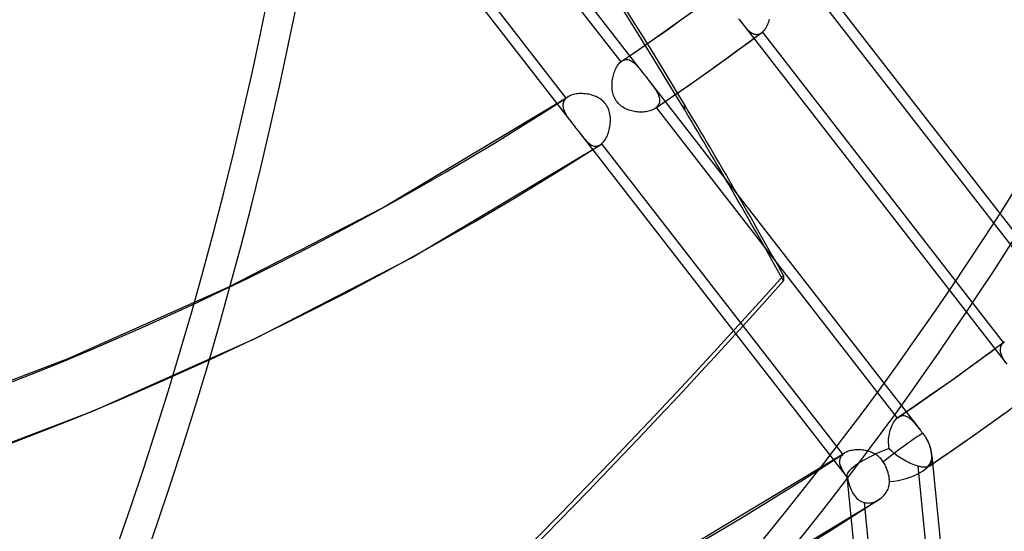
# Model space of a CAD drawing. Header units: millimetres. Extents: x -216 to 210, y -272 to 267.
# Tile 10 of 87: x 102 to 132, y -127 to -111. Entities that reach past the tile are written whole.
import ezdxf

# ---------------------------------------------------------------- set-up
doc = ezdxf.new("R2010")
doc.units = ezdxf.units.MM
doc.layers.add('MAIN-1', color=7, linetype='Continuous')

msp = doc.modelspace()

# ---------------------------------------------------------------- linework, layer by layer
at = {"layer": 'MAIN-1'}
for p, q in [((112.494, -101.754), (120.896, -112.582)), ((112.733, -102.607), (120.188, -112.214)), ((110.34, -103.357), (118.745, -114.189)), ((118.503, -113.332), (111.045, -103.721)), ((125.948, -109.226), (134.353, -120.057)), ((126.177, -110.067), (133.634, -119.677)), ((121.874, -111.039), (122.485, -110.601)), ((121.261, -111.472), (121.874, -111.039)), ((123.832, -110.88), (123.857, -110.912)), ((123.857, -110.911), (132.127, -121.569)), ((123.857, -110.912), (123.89, -110.954)), ((123.89, -110.954), (123.923, -110.996)), ((123.923, -110.996), (123.954, -111.035)), ((123.954, -111.035), (123.985, -111.074)), ((123.985, -111.074), (124.016, -111.11)), ((124.016, -111.11), (124.046, -111.145)), ((124.046, -111.145), (124.076, -111.178)), ((124.681, -111.157), (124.7, -111.123)), ((124.7, -111.123), (124.718, -111.088)), ((124.718, -111.088), (124.735, -111.052)), ((124.735, -111.052), (124.751, -111.014)), ((124.751, -111.014), (124.766, -110.974)), ((124.766, -110.974), (124.78, -110.933)), ((124.78, -110.933), (124.792, -110.891)), ((124.044, -111.68), (124.55, -111.306)), ((124.076, -111.178), (124.106, -111.209)), ((124.106, -111.209), (124.135, -111.237)), ((124.135, -111.237), (124.164, -111.263)), ((124.164, -111.263), (124.194, -111.286)), ((124.194, -111.286), (124.223, -111.306)), ((124.223, -111.306), (124.252, -111.324)), ((124.252, -111.324), (124.282, -111.338)), ((124.282, -111.338), (124.312, -111.35)), ((124.312, -111.35), (124.341, -111.357)), ((124.341, -111.357), (124.371, -111.362)), ((124.371, -111.362), (124.402, -111.362)), ((124.402, -111.362), (124.432, -111.359)), ((124.432, -111.359), (124.462, -111.352)), ((124.462, -111.352), (124.491, -111.341)), ((124.491, -111.341), (124.521, -111.325)), ((124.521, -111.325), (124.55, -111.306)), ((124.55, -111.306), (124.554, -111.303)), ((124.554, -111.303), (124.557, -111.3)), ((124.557, -111.3), (124.561, -111.297)), ((124.561, -111.297), (124.565, -111.294)), ((124.565, -111.294), (124.569, -111.291)), ((124.569, -111.291), (124.572, -111.288)), ((124.572, -111.288), (124.596, -111.266)), ((132.027, -120.895), (124.572, -111.288)), ((124.596, -111.266), (124.618, -111.242)), ((124.618, -111.242), (124.64, -111.216)), ((124.64, -111.216), (124.66, -111.187)), ((124.66, -111.187), (124.681, -111.157)), ((120.743, -111.831), (121.261, -111.472)), ((123.534, -112.052), (124.044, -111.68)), ((120.223, -112.187), (120.743, -111.831)), ((122.912, -112.497), (123.534, -112.052)), ((120.057, -112.384), (120.076, -112.35)), ((120.076, -112.35), (120.097, -112.318)), ((120.097, -112.318), (120.119, -112.288)), ((120.119, -112.288), (120.141, -112.261)), ((120.141, -112.261), (120.164, -112.237)), ((120.164, -112.237), (120.188, -112.214)), ((120.188, -112.214), (120.194, -112.209)), ((120.194, -112.209), (120.2, -112.204)), ((120.2, -112.204), (120.206, -112.2)), ((120.206, -112.2), (120.211, -112.195)), ((120.211, -112.195), (120.217, -112.191)), ((120.217, -112.191), (120.223, -112.187)), ((120.223, -112.187), (120.252, -112.17)), ((120.252, -112.17), (120.281, -112.156)), ((120.281, -112.156), (120.31, -112.146)), ((120.31, -112.146), (120.34, -112.141)), ((120.34, -112.141), (120.369, -112.139)), ((120.369, -112.139), (120.399, -112.14)), ((120.399, -112.14), (120.428, -112.145)), ((120.428, -112.145), (120.458, -112.154)), ((120.458, -112.154), (120.487, -112.166)), ((120.487, -112.166), (120.516, -112.181)), ((120.516, -112.181), (120.545, -112.199)), ((120.545, -112.199), (120.573, -112.22)), ((120.573, -112.22), (120.602, -112.243)), ((120.602, -112.243), (120.63, -112.269)), ((120.63, -112.269), (120.659, -112.296)), ((120.659, -112.296), (120.687, -112.326)), ((120.687, -112.326), (120.715, -112.357)), ((120.715, -112.357), (120.744, -112.391)), ((119.942, -112.711), (119.951, -112.666)), ((119.951, -112.666), (119.963, -112.622)), ((119.963, -112.622), (119.975, -112.579)), ((119.975, -112.579), (119.989, -112.537)), ((119.989, -112.537), (120.004, -112.497)), ((120.004, -112.497), (120.02, -112.457)), ((120.02, -112.457), (120.038, -112.42)), ((120.038, -112.42), (120.057, -112.384)), ((120.744, -112.391), (120.773, -112.426)), ((120.773, -112.426), (120.803, -112.463)), ((120.803, -112.463), (120.833, -112.501)), ((120.833, -112.501), (120.864, -112.541)), ((120.864, -112.541), (120.896, -112.581)), ((120.896, -112.581), (120.921, -112.613)), ((120.921, -112.613), (120.945, -112.645)), ((120.945, -112.645), (120.97, -112.677)), ((122.287, -112.939), (122.912, -112.497)), ((119.919, -112.942), (119.92, -112.896)), ((119.92, -112.988), (119.919, -112.942)), ((119.92, -112.896), (119.923, -112.849)), ((119.923, -112.849), (119.928, -112.803)), ((119.928, -112.803), (119.934, -112.757)), ((119.934, -112.757), (119.942, -112.711)), ((120.97, -112.677), (120.996, -112.71)), ((120.996, -112.71), (121.021, -112.742)), ((121.021, -112.742), (121.046, -112.775)), ((121.045, -112.774), (129.448, -123.602)), ((121.046, -112.775), (121.079, -112.818)), ((121.079, -112.818), (121.112, -112.86)), ((121.112, -112.86), (121.143, -112.902)), ((121.143, -112.902), (121.174, -112.943)), ((121.174, -112.943), (121.203, -112.983)), ((121.768, -113.299), (122.287, -112.939)), ((118.614, -113.262), (118.58, -113.279)), ((118.651, -113.247), (118.614, -113.262)), ((118.689, -113.234), (118.651, -113.247)), ((118.73, -113.223), (118.689, -113.234)), ((118.772, -113.213), (118.73, -113.223)), ((118.816, -113.206), (118.772, -113.213)), ((118.861, -113.2), (118.816, -113.206)), ((118.907, -113.196), (118.861, -113.2)), ((118.954, -113.195), (118.907, -113.196)), ((119.002, -113.195), (118.954, -113.195)), ((119.05, -113.197), (119.002, -113.195)), ((119.098, -113.202), (119.05, -113.197)), ((119.147, -113.208), (119.098, -113.202)), ((119.195, -113.216), (119.147, -113.208)), ((119.243, -113.227), (119.195, -113.216)), ((119.29, -113.239), (119.243, -113.227)), ((119.336, -113.254), (119.29, -113.239)), ((119.381, -113.27), (119.336, -113.254)), ((119.425, -113.289), (119.381, -113.27)), ((119.923, -113.034), (119.92, -112.988)), ((119.928, -113.08), (119.923, -113.034)), ((119.934, -113.124), (119.928, -113.08)), ((119.944, -113.169), (119.934, -113.124)), ((119.955, -113.213), (119.944, -113.169)), ((119.969, -113.256), (119.955, -113.213)), ((119.985, -113.298), (119.969, -113.256)), ((121.203, -112.983), (121.231, -113.023)), ((121.231, -113.023), (121.257, -113.062)), ((121.257, -113.062), (121.281, -113.101)), ((121.281, -113.101), (121.303, -113.139)), ((121.303, -113.139), (121.324, -113.176)), ((121.324, -113.176), (121.341, -113.213)), ((121.341, -113.213), (121.356, -113.249)), ((121.356, -113.249), (121.369, -113.285)), ((112.82, -116.726), (118.548, -113.298)), ((118.401, -113.521), (118.4, -113.552)), ((118.4, -113.552), (118.401, -113.584)), ((118.406, -113.491), (118.401, -113.521)), ((118.414, -113.461), (118.406, -113.491)), ((118.425, -113.433), (118.414, -113.461)), ((118.44, -113.406), (118.425, -113.433)), ((118.458, -113.38), (118.44, -113.406)), ((118.479, -113.355), (118.458, -113.38)), ((118.503, -113.332), (118.479, -113.355)), ((118.51, -113.326), (118.503, -113.332)), ((118.518, -113.32), (118.51, -113.326)), ((118.525, -113.314), (118.518, -113.32)), ((118.533, -113.309), (118.525, -113.314)), ((118.541, -113.303), (118.533, -113.309)), ((118.549, -113.298), (118.541, -113.303)), ((118.58, -113.279), (118.549, -113.298)), ((119.469, -113.31), (119.425, -113.289)), ((119.511, -113.333), (119.469, -113.31)), ((119.552, -113.359), (119.511, -113.333)), ((119.591, -113.387), (119.552, -113.359)), ((119.628, -113.418), (119.591, -113.387)), ((119.663, -113.451), (119.628, -113.418)), ((119.695, -113.486), (119.663, -113.451)), ((119.725, -113.523), (119.695, -113.486)), ((119.752, -113.563), (119.725, -113.523)), ((119.776, -113.604), (119.752, -113.563)), ((120.004, -113.34), (119.985, -113.298)), ((120.026, -113.379), (120.004, -113.34)), ((120.05, -113.417), (120.026, -113.379)), ((120.076, -113.454), (120.05, -113.417)), ((120.105, -113.488), (120.076, -113.454)), ((120.136, -113.52), (120.105, -113.488)), ((120.169, -113.551), (120.136, -113.52)), ((120.204, -113.579), (120.169, -113.551)), ((120.241, -113.606), (120.204, -113.579)), ((121.247, -113.656), (121.768, -113.299)), ((121.333, -113.575), (121.31, -113.602)), ((121.351, -113.547), (121.333, -113.575)), ((121.366, -113.518), (121.351, -113.547)), ((121.377, -113.487), (121.366, -113.518)), ((121.369, -113.285), (121.378, -113.32)), ((121.384, -113.455), (121.377, -113.487)), ((121.378, -113.32), (121.385, -113.355)), ((121.388, -113.423), (121.384, -113.455)), ((121.385, -113.355), (121.388, -113.389)), ((121.388, -113.389), (121.388, -113.423)), ((122.166, -113.7), (122.159, -113.53)), ((118.401, -113.584), (118.405, -113.616)), ((118.405, -113.616), (118.412, -113.649)), ((118.412, -113.649), (118.422, -113.683)), ((118.422, -113.683), (118.434, -113.716)), ((118.434, -113.716), (118.449, -113.751)), ((118.449, -113.751), (118.465, -113.785)), ((118.465, -113.785), (118.484, -113.82)), ((118.484, -113.82), (118.504, -113.855)), ((118.504, -113.855), (118.526, -113.89)), ((119.797, -113.647), (119.776, -113.604)), ((119.816, -113.692), (119.797, -113.647)), ((119.831, -113.737), (119.816, -113.692)), ((119.844, -113.784), (119.831, -113.737)), ((119.854, -113.831), (119.844, -113.784)), ((119.862, -113.878), (119.854, -113.831)), ((119.867, -113.926), (119.862, -113.878)), ((120.279, -113.63), (120.241, -113.606)), ((120.318, -113.651), (120.279, -113.63)), ((120.359, -113.671), (120.318, -113.651)), ((120.4, -113.689), (120.359, -113.671)), ((120.442, -113.704), (120.4, -113.689)), ((120.484, -113.718), (120.442, -113.704)), ((120.527, -113.73), (120.484, -113.718)), ((120.571, -113.741), (120.527, -113.73)), ((120.616, -113.749), (120.571, -113.741)), ((120.66, -113.756), (120.616, -113.749)), ((120.705, -113.761), (120.66, -113.756)), ((120.749, -113.764), (120.705, -113.761)), ((120.794, -113.766), (120.749, -113.764)), ((120.838, -113.766), (120.794, -113.766)), ((120.882, -113.764), (120.838, -113.766)), ((120.924, -113.76), (120.882, -113.764)), ((120.966, -113.755), (120.924, -113.76)), ((121.007, -113.748), (120.966, -113.755)), ((121.046, -113.74), (121.007, -113.748)), ((121.084, -113.73), (121.046, -113.74)), ((121.12, -113.718), (121.084, -113.73)), ((121.155, -113.705), (121.12, -113.718)), ((121.187, -113.69), (121.155, -113.705)), ((121.218, -113.674), (121.187, -113.69)), ((121.246, -113.656), (121.218, -113.674)), ((121.253, -113.652), (121.246, -113.656)), ((121.259, -113.647), (121.253, -113.652)), ((121.266, -113.642), (121.259, -113.647)), ((121.272, -113.637), (121.266, -113.642)), ((121.278, -113.632), (121.272, -113.637)), ((121.284, -113.627), (121.278, -113.632)), ((121.31, -113.602), (121.284, -113.627)), ((121.284, -113.627), (128.739, -123.234)), ((118.526, -113.89), (118.549, -113.925)), ((118.549, -113.925), (118.574, -113.961)), ((118.574, -113.961), (118.6, -113.998)), ((118.6, -113.998), (118.627, -114.035)), ((118.627, -114.035), (118.655, -114.072)), ((118.655, -114.072), (118.684, -114.11)), ((118.684, -114.11), (118.714, -114.149)), ((118.714, -114.149), (118.744, -114.188)), ((118.744, -114.188), (118.769, -114.221)), ((119.853, -114.216), (119.86, -114.168)), ((119.86, -114.168), (119.866, -114.12)), ((119.866, -114.12), (119.869, -114.071)), ((119.87, -113.974), (119.867, -113.926)), ((119.869, -114.071), (119.87, -114.022)), ((119.87, -114.022), (119.87, -113.974)), ((118.769, -114.221), (118.794, -114.253)), ((118.794, -114.253), (118.82, -114.285)), ((118.82, -114.285), (118.845, -114.317)), ((118.845, -114.317), (118.87, -114.35)), ((118.87, -114.35), (118.894, -114.382)), ((118.894, -114.381), (127.194, -125.077)), ((118.894, -114.382), (118.925, -114.421)), ((118.925, -114.421), (118.955, -114.459)), ((118.955, -114.459), (118.984, -114.496)), ((119.756, -114.528), (119.774, -114.487)), ((119.774, -114.487), (119.791, -114.446)), ((119.791, -114.446), (119.807, -114.402)), ((119.807, -114.402), (119.821, -114.357)), ((119.821, -114.357), (119.833, -114.311)), ((119.833, -114.311), (119.844, -114.264)), ((119.844, -114.264), (119.853, -114.216)), ((113.713, -118.278), (119.558, -114.777)), ((118.984, -114.496), (119.012, -114.531)), ((119.012, -114.531), (119.041, -114.565)), ((119.041, -114.565), (119.069, -114.598)), ((119.069, -114.598), (119.096, -114.629)), ((119.096, -114.629), (119.123, -114.658)), ((119.123, -114.658), (119.15, -114.685)), ((119.15, -114.685), (119.177, -114.71)), ((119.177, -114.71), (119.204, -114.733)), ((119.204, -114.733), (119.231, -114.753)), ((119.231, -114.753), (119.258, -114.771)), ((119.258, -114.771), (119.285, -114.786)), ((119.285, -114.786), (119.312, -114.799)), ((119.312, -114.799), (119.339, -114.809)), ((119.503, -114.805), (119.531, -114.793)), ((119.531, -114.793), (119.558, -114.777)), ((119.558, -114.777), (119.565, -114.772)), ((119.565, -114.772), (119.572, -114.767)), ((119.572, -114.767), (119.579, -114.762)), ((119.579, -114.762), (119.586, -114.757)), ((119.586, -114.757), (119.593, -114.751)), ((119.593, -114.751), (119.6, -114.745)), ((119.6, -114.745), (119.625, -114.722)), ((127.057, -124.355), (119.6, -114.745)), ((119.625, -114.722), (119.649, -114.696)), ((119.649, -114.696), (119.672, -114.667)), ((119.672, -114.667), (119.695, -114.636)), ((119.695, -114.636), (119.716, -114.602)), ((119.716, -114.602), (119.737, -114.566)), ((119.737, -114.566), (119.756, -114.528)), ((119.339, -114.809), (119.366, -114.816)), ((119.366, -114.816), (119.393, -114.82)), ((119.393, -114.82), (119.421, -114.821)), ((119.421, -114.821), (119.448, -114.819)), ((119.448, -114.819), (119.476, -114.814)), ((119.476, -114.814), (119.503, -114.805)), ((108.065, -119.176), (112.82, -116.726)), ((108.899, -120.761), (113.713, -118.278)), ((125.218, -118.822), (125.225, -118.992)), ((103.101, -121.391), (108.065, -119.176)), ((103.878, -123.006), (108.899, -120.761)), ((131.544, -121.249), (132.051, -120.876)), ((132.035, -120.888), (132.031, -120.891)), ((132.039, -120.885), (132.035, -120.888)), ((132.043, -120.882), (132.039, -120.885)), ((132.047, -120.878), (132.043, -120.882)), ((132.051, -120.875), (132.047, -120.878)), ((131.924, -121.078), (131.922, -121.113)), ((131.922, -121.113), (131.923, -121.149)), ((131.923, -121.149), (131.928, -121.186)), ((131.931, -121.044), (131.924, -121.078)), ((131.928, -121.186), (131.937, -121.224)), ((131.942, -121.011), (131.931, -121.044)), ((131.957, -120.98), (131.942, -121.011)), ((131.976, -120.95), (131.957, -120.98)), ((131.999, -120.921), (131.976, -120.95)), ((132.027, -120.895), (131.999, -120.921)), ((132.031, -120.891), (132.027, -120.895)), ((97.928, -123.361), (103.101, -121.391)), ((131.035, -121.619), (131.544, -121.249)), ((131.937, -121.224), (131.95, -121.262)), ((131.95, -121.262), (131.965, -121.3)), ((131.965, -121.3), (131.983, -121.339)), ((131.983, -121.339), (132.004, -121.378)), ((132.004, -121.378), (132.027, -121.418)), ((132.027, -121.418), (132.052, -121.458)), ((130.424, -122.057), (131.035, -121.619)), ((129.811, -122.49), (130.424, -122.057)), ((129.293, -122.85), (129.811, -122.49)), ((98.648, -125.006), (103.878, -123.006)), ((128.773, -123.207), (129.293, -122.85)), ((128.654, -123.33), (128.681, -123.294)), ((128.681, -123.294), (128.709, -123.262)), ((128.709, -123.262), (128.739, -123.234)), ((128.739, -123.234), (128.744, -123.229)), ((128.744, -123.229), (128.75, -123.224)), ((128.75, -123.224), (128.756, -123.22)), ((128.756, -123.22), (128.762, -123.215)), ((128.762, -123.215), (128.768, -123.211)), ((128.768, -123.211), (128.773, -123.207)), ((128.773, -123.207), (128.773, -123.207)), ((128.773, -123.207), (128.774, -123.207)), ((128.774, -123.207), (128.799, -123.191)), ((128.774, -123.207), (128.774, -123.207)), ((128.774, -123.207), (128.774, -123.207)), ((128.774, -123.207), (128.774, -123.207)), ((128.774, -123.207), (128.774, -123.207)), ((128.799, -123.191), (128.825, -123.178)), ((128.825, -123.178), (128.851, -123.169)), ((128.851, -123.169), (128.877, -123.162)), ((128.877, -123.162), (128.903, -123.159)), ((128.903, -123.159), (128.929, -123.158)), ((128.929, -123.158), (128.955, -123.16)), ((128.955, -123.16), (128.981, -123.165)), ((128.981, -123.165), (129.007, -123.173)), ((129.007, -123.173), (129.033, -123.183)), ((129.033, -123.183), (129.059, -123.196)), ((129.059, -123.196), (129.085, -123.211)), ((129.085, -123.211), (129.11, -123.229)), ((129.11, -123.229), (129.135, -123.248)), ((129.135, -123.248), (129.161, -123.269)), ((129.161, -123.269), (129.186, -123.292)), ((129.186, -123.292), (129.211, -123.317)), ((129.211, -123.317), (129.236, -123.343)), ((131.461, -123.516), (132.075, -123.077)), ((128.508, -123.663), (128.523, -123.609)), ((128.523, -123.609), (128.54, -123.556)), ((128.54, -123.556), (128.559, -123.506)), ((128.559, -123.506), (128.58, -123.457)), ((128.58, -123.457), (128.603, -123.412)), ((128.603, -123.412), (128.628, -123.369)), ((128.628, -123.369), (128.654, -123.33)), ((129.236, -123.343), (129.261, -123.371)), ((129.261, -123.371), (129.286, -123.4)), ((129.286, -123.4), (129.312, -123.431)), ((129.312, -123.431), (129.338, -123.463)), ((129.338, -123.463), (129.365, -123.496)), ((129.365, -123.496), (129.392, -123.53)), ((129.392, -123.53), (129.419, -123.565)), ((129.419, -123.565), (129.448, -123.602)), ((129.448, -123.602), (129.462, -123.621)), ((129.462, -123.621), (129.477, -123.64)), ((130.846, -123.951), (131.461, -123.516)), ((128.47, -123.949), (128.473, -123.891)), ((128.473, -123.891), (128.478, -123.833)), ((128.478, -123.833), (128.485, -123.775)), ((128.485, -123.775), (128.496, -123.718)), ((128.496, -123.718), (128.508, -123.663)), ((129.477, -123.64), (129.492, -123.659)), ((129.492, -123.659), (129.507, -123.679)), ((129.507, -123.679), (129.522, -123.698)), ((129.522, -123.698), (129.537, -123.717)), ((129.537, -123.717), (129.556, -123.742)), ((129.556, -123.742), (129.574, -123.767)), ((129.574, -123.767), (129.592, -123.792)), ((129.592, -123.792), (129.609, -123.819)), ((129.609, -123.819), (129.625, -123.846)), ((129.625, -123.846), (129.641, -123.873)), ((129.641, -123.873), (129.66, -123.907)), ((129.66, -123.907), (129.678, -123.94)), ((127.333, -124.235), (127.295, -124.243)), ((127.372, -124.229), (127.333, -124.235)), ((127.412, -124.224), (127.372, -124.229)), ((127.452, -124.22), (127.412, -124.224)), ((127.494, -124.218), (127.452, -124.22)), ((127.536, -124.218), (127.494, -124.218)), ((127.578, -124.219), (127.536, -124.218)), ((127.621, -124.222), (127.578, -124.219)), ((127.663, -124.226), (127.621, -124.222)), ((127.706, -124.232), (127.663, -124.226)), ((127.749, -124.239), (127.706, -124.232)), ((128.471, -124.006), (128.47, -123.949)), ((128.475, -124.063), (128.471, -124.006)), ((128.482, -124.12), (128.475, -124.063)), ((128.492, -124.176), (128.482, -124.12)), ((128.525, -124.215), (128.492, -124.176)), ((128.561, -124.253), (128.525, -124.215)), ((129.678, -123.94), (129.694, -123.974)), ((129.694, -123.974), (129.708, -124.006)), ((129.708, -124.006), (129.722, -124.04)), ((129.722, -124.04), (129.734, -124.074)), ((129.734, -124.074), (129.746, -124.109)), ((129.746, -124.109), (129.757, -124.144)), ((129.757, -124.144), (129.766, -124.179)), ((129.766, -124.179), (129.774, -124.214)), ((129.774, -124.214), (129.78, -124.248)), ((130.286, -124.34), (130.846, -123.951)), ((120.699, -128.173), (127.101, -124.323)), ((126.955, -124.542), (126.954, -124.573)), ((126.96, -124.513), (126.955, -124.542)), ((126.968, -124.483), (126.96, -124.513)), ((126.98, -124.455), (126.968, -124.483)), ((126.994, -124.429), (126.98, -124.455)), ((127.012, -124.403), (126.994, -124.429)), ((127.033, -124.378), (127.012, -124.403)), ((127.057, -124.355), (127.033, -124.378)), ((127.064, -124.35), (127.057, -124.355)), ((127.071, -124.344), (127.064, -124.35)), ((127.079, -124.338), (127.071, -124.344)), ((127.086, -124.333), (127.079, -124.338)), ((127.094, -124.327), (127.086, -124.333)), ((127.102, -124.322), (127.094, -124.327)), ((127.13, -124.305), (127.102, -124.322)), ((127.159, -124.29), (127.13, -124.305)), ((127.191, -124.276), (127.159, -124.29)), ((127.224, -124.264), (127.191, -124.276)), ((127.259, -124.253), (127.224, -124.264)), ((127.295, -124.243), (127.259, -124.253)), ((127.791, -124.248), (127.749, -124.239)), ((127.832, -124.259), (127.791, -124.248)), ((127.874, -124.271), (127.832, -124.259)), ((127.914, -124.285), (127.874, -124.271)), ((127.954, -124.301), (127.914, -124.285)), ((127.992, -124.318), (127.954, -124.301)), ((128.03, -124.337), (127.992, -124.318)), ((128.068, -124.358), (128.03, -124.337)), ((128.104, -124.381), (128.068, -124.358)), ((128.138, -124.405), (128.104, -124.381)), ((128.172, -124.432), (128.138, -124.405)), ((128.203, -124.461), (128.172, -124.432)), ((128.233, -124.491), (128.203, -124.461)), ((128.26, -124.523), (128.233, -124.491)), ((128.286, -124.556), (128.26, -124.523)), ((128.599, -124.29), (128.561, -124.253)), ((128.639, -124.326), (128.599, -124.29)), ((128.682, -124.361), (128.639, -124.326)), ((128.727, -124.395), (128.682, -124.361)), ((128.773, -124.428), (128.727, -124.395)), ((128.821, -124.46), (128.773, -124.428)), ((128.871, -124.491), (128.821, -124.46)), ((128.922, -124.521), (128.871, -124.491)), ((128.973, -124.549), (128.922, -124.521)), ((129.723, -124.726), (130.286, -124.34)), ((129.78, -124.248), (129.785, -124.281)), ((129.785, -124.281), (129.789, -124.313)), ((129.789, -124.313), (129.792, -124.353)), ((129.792, -124.353), (129.795, -124.391)), ((129.795, -124.391), (129.797, -124.427)), ((129.797, -124.427), (129.799, -124.461)), ((129.799, -124.523), (129.797, -124.551)), ((129.799, -124.461), (129.799, -124.493)), ((129.799, -124.493), (129.799, -124.523)), ((129.813, -124.408), (131.974, -146.155)), ((126.954, -124.573), (126.955, -124.604)), ((126.955, -124.604), (126.959, -124.636)), ((126.959, -124.636), (126.965, -124.669)), ((126.965, -124.669), (126.975, -124.702)), ((126.975, -124.702), (126.987, -124.735)), ((126.987, -124.735), (127.001, -124.769)), ((127.001, -124.769), (127.017, -124.803)), ((127.017, -124.803), (127.035, -124.837)), ((127.035, -124.837), (127.054, -124.872)), ((128.309, -124.591), (128.286, -124.556)), ((128.327, -124.622), (128.309, -124.591)), ((128.345, -124.654), (128.327, -124.622)), ((128.362, -124.686), (128.345, -124.654)), ((128.379, -124.719), (128.362, -124.686)), ((128.394, -124.751), (128.379, -124.719)), ((128.408, -124.784), (128.394, -124.751)), ((128.421, -124.816), (128.408, -124.784)), ((128.432, -124.847), (128.421, -124.816)), ((128.443, -124.879), (128.432, -124.847)), ((129.025, -124.576), (128.973, -124.549)), ((129.077, -124.602), (129.025, -124.576)), ((129.129, -124.626), (129.077, -124.602)), ((129.18, -124.648), (129.129, -124.626)), ((129.231, -124.669), (129.18, -124.648)), ((129.28, -124.688), (129.231, -124.669)), ((129.328, -124.704), (129.28, -124.688)), ((129.375, -124.719), (129.328, -124.704)), ((129.375, -124.719), (130.302, -134.042)), ((129.412, -124.729), (129.375, -124.719)), ((129.448, -124.738), (129.412, -124.729)), ((129.482, -124.745), (129.448, -124.738)), ((129.514, -124.751), (129.482, -124.745)), ((129.545, -124.755), (129.514, -124.751)), ((129.574, -124.757), (129.545, -124.755)), ((129.601, -124.758), (129.574, -124.757)), ((129.626, -124.756), (129.601, -124.758)), ((129.649, -124.754), (129.626, -124.756)), ((129.67, -124.749), (129.649, -124.754)), ((129.689, -124.743), (129.67, -124.749)), ((129.707, -124.736), (129.689, -124.743)), ((129.723, -124.726), (129.707, -124.736)), ((129.724, -124.726), (129.723, -124.726)), ((129.723, -124.726), (129.723, -124.726)), ((129.723, -124.726), (129.723, -124.726)), ((129.723, -124.726), (129.723, -124.726)), ((129.723, -124.726), (129.723, -124.726)), ((129.727, -124.723), (129.724, -124.725)), ((129.724, -124.725), (129.724, -124.726)), ((129.731, -124.72), (129.727, -124.723)), ((129.734, -124.718), (129.731, -124.72)), ((129.737, -124.715), (129.734, -124.718)), ((129.74, -124.712), (129.737, -124.715)), ((129.743, -124.709), (129.74, -124.712)), ((129.755, -124.695), (129.743, -124.709)), ((129.765, -124.68), (129.755, -124.695)), ((129.774, -124.663), (129.765, -124.68)), ((129.781, -124.645), (129.774, -124.663)), ((129.787, -124.624), (129.781, -124.645)), ((129.792, -124.602), (129.787, -124.624)), ((129.795, -124.578), (129.792, -124.602)), ((129.797, -124.551), (129.795, -124.578)), ((127.054, -124.872), (127.076, -124.907)), ((127.076, -124.907), (127.099, -124.942)), ((127.099, -124.942), (127.123, -124.977)), ((127.123, -124.977), (127.148, -125.013)), ((127.148, -125.013), (127.175, -125.05)), ((127.175, -125.05), (127.202, -125.087)), ((127.177, -125.034), (129.266, -146.051)), ((127.202, -125.087), (127.213, -125.14)), ((127.213, -125.14), (127.226, -125.194)), ((128.454, -124.911), (128.443, -124.879)), ((128.463, -124.945), (128.454, -124.911)), ((128.471, -124.978), (128.463, -124.945)), ((128.479, -125.012), (128.471, -124.978)), ((128.485, -125.045), (128.479, -125.012)), ((128.49, -125.078), (128.485, -125.045)), ((128.494, -125.111), (128.49, -125.078)), ((128.497, -125.142), (128.494, -125.111)), ((128.499, -125.172), (128.497, -125.142)), ((127.226, -125.194), (127.24, -125.247)), ((127.24, -125.247), (127.255, -125.3)), ((127.255, -125.3), (127.272, -125.352)), ((127.272, -125.352), (127.291, -125.403)), ((127.291, -125.403), (127.312, -125.453)), ((127.312, -125.453), (127.335, -125.502)), ((128.437, -125.467), (128.454, -125.431)), ((128.454, -125.431), (128.468, -125.394)), ((128.468, -125.394), (128.48, -125.357)), ((128.48, -125.357), (128.489, -125.319)), ((128.489, -125.319), (128.495, -125.28)), ((128.495, -125.28), (128.499, -125.241)), ((128.5, -125.202), (128.499, -125.172)), ((128.499, -125.241), (128.5, -125.202)), ((121.588, -129.727), (128.177, -125.758)), ((127.335, -125.502), (127.36, -125.548)), ((127.36, -125.548), (127.388, -125.593)), ((127.388, -125.593), (127.417, -125.634)), ((127.417, -125.634), (127.449, -125.674)), ((127.449, -125.674), (127.483, -125.71)), ((127.483, -125.71), (127.519, -125.743)), ((127.519, -125.743), (127.557, -125.772)), ((128.147, -125.777), (128.179, -125.757)), ((128.179, -125.757), (128.188, -125.75)), ((128.188, -125.75), (128.198, -125.743)), ((128.198, -125.743), (128.207, -125.737)), ((128.207, -125.737), (128.217, -125.73)), ((128.217, -125.73), (128.226, -125.723)), ((128.226, -125.723), (128.235, -125.715)), ((128.235, -125.715), (128.266, -125.689)), ((128.266, -125.689), (128.296, -125.661)), ((128.296, -125.661), (128.324, -125.632)), ((128.324, -125.632), (128.35, -125.601)), ((128.35, -125.601), (128.375, -125.569)), ((128.375, -125.569), (128.398, -125.536)), ((128.398, -125.536), (128.418, -125.502)), ((128.418, -125.502), (128.437, -125.467)), ((127.557, -125.772), (127.597, -125.798)), ((127.597, -125.798), (127.639, -125.819)), ((127.639, -125.819), (127.682, -125.837)), ((127.682, -125.837), (127.727, -125.85)), ((128.654, -135.178), (127.727, -125.85)), ((127.727, -125.85), (127.762, -125.857)), ((127.762, -125.857), (127.797, -125.862)), ((127.797, -125.862), (127.832, -125.864)), ((127.832, -125.864), (127.868, -125.863)), ((127.868, -125.863), (127.903, -125.86)), ((127.903, -125.86), (127.939, -125.855)), ((127.939, -125.855), (127.975, -125.847)), ((127.975, -125.847), (128.01, -125.837)), ((128.01, -125.837), (128.045, -125.825)), ((128.045, -125.825), (128.08, -125.811)), ((128.08, -125.811), (128.114, -125.795)), ((128.114, -125.795), (128.147, -125.777))]:
    msp.add_line(p, q, dxfattribs=at)
msp.add_arc((128.477, -124.541), 1.343, 5.6713, 29.8663, dxfattribs=at)
for centre, major_axis, ratio, start_param, end_param in [((-43, -37.239), (-117.838, 136.067), 0.75, -3.141592, -0.857072), ((-43, -37.239), (117.183, -135.311), 0.75, 0, 2.284521), ((0, 0), (-123.075, 142.115), 0.75, 0.713724, 3.855317), ((8.129, 7.04), (128.315, -148.166), 0.75, -0.046325, 0.713724), ((21.329, 18.471), (-90.348, 104.325), 0.75, 1.538043, 3.030999), ((3.729, 3.229), (128.315, -148.166), 0.75, -0.046325, 0.713724), ((3.729, 3.229), (-129.487, 149.519), 0.75, 3.09562, 3.855317), ((-0.5, -0.433), (123.73, -142.871), 0.75, -0.309845, 0.713724), ((-4.5, -3.897), (-117.183, 135.311), 0.75, 2.95075, 3.855317), ((-5, -4.33), (-117.838, 136.067), 0.75, -3.141592, -2.427868), ((21.329, 18.471), (-99.488, 114.879), 0.75, 1.534466, 3.034576), ((21.329, 18.471), (-108.629, 125.434), 0.75, 1.531491, 3.037551), ((21.329, 18.471), (-117.769, 135.988), 0.75, 1.528261, 3.04078), ((16.929, 14.661), (-123.628, 142.753), 0.75, 1.526873, 3.042168), ((12.529, 10.85), (-129.487, 149.519), 0.75, 1.524823, 3.044218), ((8.129, 7.04), (-129.487, 149.519), 0.75, 1.524823, 3.044218), ((3.729, 3.229), (128.315, -148.166), 0.75, -1.617121, -0.097023), ((3.729, 3.229), (-129.487, 149.519), 0.75, 1.524823, 3.044218), ((-38.071, -207.114), (-185.988, -7.999), 0.985418, -2.649867, -2.54385), ((-38.064, -207.284), (185.988, 7.999), 0.985418, 0.491726, 0.597941), ((21.329, 18.471), (98.317, -113.526), 0.75, -1.035209, -0.107438), ((21.329, 18.471), (107.457, -124.08), 0.75, -0.088032, -0.055315), ((21.329, 18.471), (-108.629, 125.434), 0.75, 3.053737, 3.086101), ((21.329, 18.471), (107.457, -124.08), 0.75, -0.992666, -0.104395), ((-38.071, -207.114), (-185.988, -7.999), 0.985418, -2.683084, -2.649867), ((-38.064, -207.284), (185.988, 7.999), 0.985418, 0.458508, 0.491726), ((-45.839, 29.578), (-227.835, -9.799), 0.985418, 1.748363, 2.376681), ((-45.832, 29.408), (227.835, 9.799), 0.985418, -0.944262, -0.764911), ((21.329, 18.471), (116.597, -134.635), 0.75, -0.08675, -0.056598), ((21.329, 18.471), (-117.769, 135.988), 0.75, 3.054173, 3.085665), ((128.477, -124.541), (-1.061, -0.823), 0.047367, -3.13369, -2.292255), ((128.477, -124.541), (-1.295, -0.516), 0.240856, -1.677958, -0.066023), ((128.477, -124.541), (-1.061, -0.823), 0.047367, -2.292255, -1.448397), ((21.329, 18.471), (116.597, -134.635), 0.75, -0.9653, -0.101829), ((128.477, -124.541), (1.336, 0.133), 0.492054, -1.602396, -0.000004), ((128.477, -124.541), (1.336, 0.133), 0.492054, 0.005373, 0.147977), ((128.477, -124.541), (1.336, 0.133), 0.492054, -0.000004, 0.005373), ((128.477, -124.541), (-1.295, -0.516), 0.240856, -0.066023, 0.070586), ((128.477, -124.541), (-1.295, -0.516), 0.240856, 0.070586, 0.103955)]:
    msp.add_ellipse(centre, major_axis=major_axis, ratio=ratio, start_param=start_param, end_param=end_param, dxfattribs=at)

doc.saveas('drawing.dxf')
